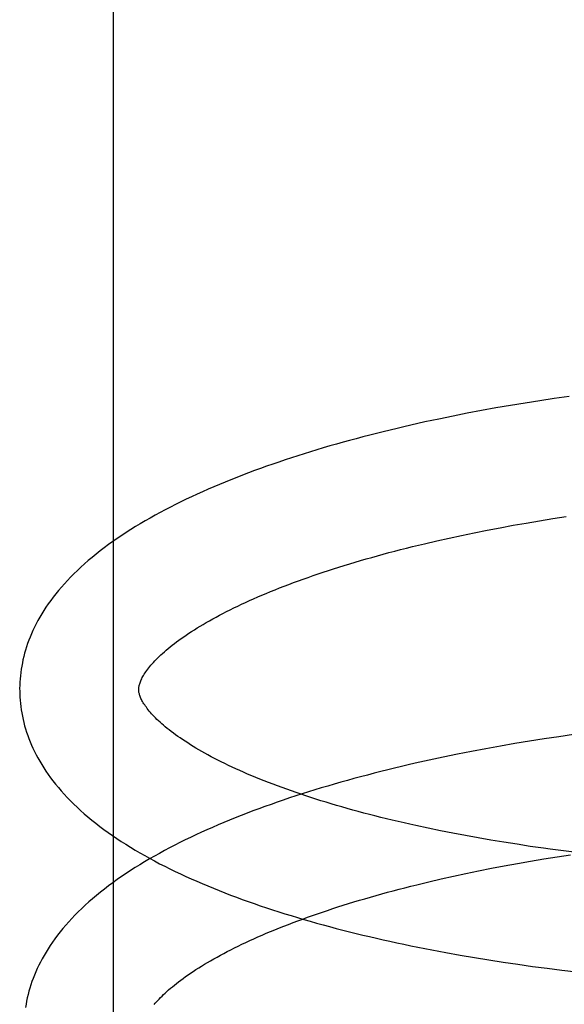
# Model space of a CAD drawing. Header units: inches. Extents: x 0 to 204, y 0 to 132.
# Tile 97 of 113: x 113.5338 to 113.6253, y 49.1979 to 49.3633. Entities that reach past the tile are written whole.
import ezdxf

# ---------------------------------------------------------------- set-up
doc = ezdxf.new("R2010")
doc.units = ezdxf.units.IN
doc.header["$LTSCALE"] = 11.243375
doc.header["$MEASUREMENT"] = 0
doc.linetypes.add('HIDDEN', pattern=[0.2, 0.1, -0.1])
doc.layers.add('DEFAULT_2', color=8, linetype='HIDDEN')

msp = doc.modelspace()

# ---------------------------------------------------------------- linework, layer by layer
at = {"layer": 'DEFAULT_2', "color": 8, "linetype": 'HIDDEN'}
for p, q in [((113.54952, 49.10209), (113.54952, 49.47709)), ((113.62605, 49.30004), (113.62358, 49.29968)), ((113.61622, 49.29852), (113.61378, 49.2981)), ((113.61866, 49.29893), (113.61622, 49.29852)), ((113.62112, 49.29931), (113.61866, 49.29893)), ((113.62358, 49.29968), (113.62112, 49.29931)), ((113.60656, 49.29673), (113.60418, 49.29624)), ((113.60895, 49.29721), (113.60656, 49.29673)), ((113.61136, 49.29766), (113.60895, 49.29721)), ((113.61378, 49.2981), (113.61136, 49.29766)), ((113.60182, 49.29574), (113.59947, 49.29521)), ((113.60418, 49.29624), (113.60182, 49.29574)), ((113.61665, 49.27839), (113.61885, 49.27877)), ((113.61885, 49.27877), (113.62108, 49.27915)), ((113.62108, 49.27915), (113.62331, 49.27951)), ((113.62331, 49.27951), (113.62556, 49.27985)), ((113.60801, 49.2767), (113.61014, 49.27714)), ((113.61014, 49.27714), (113.61229, 49.27757)), ((113.61229, 49.27757), (113.61446, 49.27798)), ((113.61446, 49.27798), (113.61665, 49.27839)), ((113.59975, 49.27481), (113.60178, 49.2753)), ((113.60178, 49.2753), (113.60383, 49.27578)), ((113.60383, 49.27578), (113.60591, 49.27625)), ((113.60591, 49.27625), (113.60801, 49.2767)), ((113.6194, 49.24214), (113.61695, 49.24173)), ((113.62185, 49.24252), (113.6194, 49.24214)), ((113.62431, 49.24289), (113.62185, 49.24252)), ((113.62678, 49.24325), (113.62431, 49.24289)), ((113.60969, 49.24042), (113.60729, 49.23994)), ((113.61209, 49.24087), (113.60969, 49.24042)), ((113.61452, 49.24131), (113.61209, 49.24087)), ((113.61695, 49.24173), (113.61452, 49.24131)), ((113.60255, 49.23895), (113.60021, 49.23842)), ((113.60491, 49.23945), (113.60255, 49.23895)), ((113.60729, 49.23994), (113.60491, 49.23945)), ((113.60443, 49.22708), (113.60237, 49.22751)), ((113.60652, 49.22667), (113.60443, 49.22708)), ((113.60863, 49.22627), (113.60652, 49.22667)), ((113.61077, 49.22588), (113.60863, 49.22627)), ((113.61293, 49.22551), (113.61077, 49.22588)), ((113.61511, 49.22515), (113.61293, 49.22551)), ((113.61731, 49.22481), (113.61511, 49.22515)), ((113.61952, 49.22447), (113.61731, 49.22481)), ((113.62175, 49.22416), (113.61952, 49.22447)), ((113.61958, 49.22198), (113.6218, 49.22236)), ((113.6218, 49.22236), (113.62404, 49.22271)), ((113.62404, 49.22271), (113.62628, 49.22306)), ((113.62738, 49.22343), (113.62512, 49.22371)), ((113.61086, 49.22035), (113.61301, 49.22078)), ((113.61301, 49.22078), (113.61518, 49.22119)), ((113.61518, 49.22119), (113.61737, 49.22159)), ((113.61737, 49.22159), (113.61958, 49.22198)), ((113.6025, 49.21851), (113.60455, 49.21899)), ((113.60455, 49.21899), (113.60663, 49.21946)), ((113.60663, 49.21946), (113.60873, 49.21991)), ((113.60873, 49.21991), (113.61086, 49.22035)), ((113.60048, 49.21802), (113.6025, 49.21851)), ((113.60298, 49.20707), (113.60536, 49.20663)), ((113.60536, 49.20663), (113.60775, 49.2062)), ((113.60775, 49.2062), (113.61015, 49.20579)), ((113.61015, 49.20579), (113.61257, 49.20539)), ((113.61257, 49.20539), (113.615, 49.20501)), ((113.615, 49.20501), (113.61745, 49.20466)), ((113.61745, 49.20466), (113.6199, 49.20431)), ((113.6199, 49.20431), (113.62237, 49.20399)), ((113.62237, 49.20399), (113.62484, 49.20368)), ((113.62484, 49.20368), (113.62731, 49.20339))]:
    msp.add_line(p, q, dxfattribs=at)
for points in [[(113.59947, 49.29521), (113.59831, 49.29494), (113.59715, 49.29467), (113.596, 49.29439), (113.59485, 49.29411), (113.5937, 49.29383), (113.59257, 49.29354), (113.59143, 49.29324), (113.59031, 49.29294), (113.58919, 49.29264), (113.58808, 49.29233), (113.58697, 49.29202), (113.58587, 49.29171), (113.58477, 49.29139), (113.58369, 49.29106), (113.58261, 49.29073), (113.58153, 49.2904), (113.58047, 49.29006), (113.57941, 49.28972), (113.57836, 49.28937), (113.57731, 49.28902), (113.57628, 49.28867), (113.57525, 49.28831), (113.57423, 49.28794), (113.57321, 49.28757), (113.57221, 49.2872), (113.57121, 49.28682), (113.57023, 49.28644), (113.56925, 49.28605), (113.56827, 49.28566), (113.56731, 49.28526), (113.56636, 49.28485), (113.56541, 49.28445), (113.56448, 49.28403), (113.56355, 49.28362), (113.56264, 49.28319), (113.56173, 49.28276), (113.56083, 49.28233), (113.55994, 49.28189), (113.55907, 49.28145), (113.5582, 49.281), (113.55734, 49.28054), (113.5565, 49.28008), (113.55566, 49.27961), (113.55484, 49.27914), (113.55402, 49.27866), (113.55322, 49.27817), (113.55243, 49.27768), (113.55165, 49.27719), (113.55089, 49.27668), (113.55014, 49.27618), (113.5494, 49.27566), (113.54868, 49.27514), (113.54797, 49.27462), (113.54727, 49.27409), (113.54659, 49.27355), (113.54593, 49.27301), (113.54528, 49.27246), (113.54465, 49.27192), (113.54404, 49.27136), (113.54344, 49.27081), (113.54287, 49.27025), (113.54231, 49.26969), (113.54177, 49.26913), (113.54126, 49.26856), (113.54076, 49.268), (113.54028, 49.26744), (113.53982, 49.26687), (113.53938, 49.26631), (113.53896, 49.26574), (113.53855, 49.26518), (113.53817, 49.26462), (113.53781, 49.26406), (113.53746, 49.2635), (113.53713, 49.26294), (113.53682, 49.26238), (113.53652, 49.26183), (113.53624, 49.26127), (113.53598, 49.26072), (113.53574, 49.26017), (113.53551, 49.25962), (113.53529, 49.25908), (113.53509, 49.25853), (113.53491, 49.25799), (113.53474, 49.25744), (113.53458, 49.2569), (113.53444, 49.25636), (113.53431, 49.25582), (113.5342, 49.25528), (113.5341, 49.25474), (113.53401, 49.2542), (113.53393, 49.25366), (113.53387, 49.25313), (113.53382, 49.25259), (113.53379, 49.25205), (113.53376, 49.25152), (113.53375, 49.25098), (113.53376, 49.25054)], [(113.55375, 49.25079), (113.55375, 49.2509), (113.55376, 49.25101), (113.55377, 49.25113), (113.55379, 49.25125), (113.55381, 49.25138), (113.55384, 49.25151), (113.55387, 49.25165), (113.55392, 49.25179), (113.55397, 49.25194), (113.55403, 49.2521), (113.55409, 49.25227), (113.55417, 49.25244), (113.55426, 49.25262), (113.55435, 49.25281), (113.55446, 49.253), (113.55457, 49.25319), (113.55469, 49.25339), (113.55482, 49.25359), (113.55496, 49.2538), (113.55511, 49.25401), (113.55527, 49.25422), (113.55544, 49.25444), (113.55562, 49.25467), (113.55581, 49.2549), (113.55602, 49.25513), (113.55623, 49.25537), (113.55646, 49.25561), (113.5567, 49.25586), (113.55695, 49.25611), (113.55721, 49.25636), (113.55748, 49.25662), (113.55777, 49.25688), (113.55806, 49.25715), (113.55837, 49.25742), (113.5587, 49.25769), (113.55903, 49.25796), (113.55938, 49.25824), (113.55974, 49.25852), (113.56012, 49.25881), (113.56051, 49.25909), (113.56091, 49.25938), (113.56132, 49.25967), (113.56175, 49.25996), (113.56219, 49.26026), (113.56264, 49.26055), (113.56311, 49.26085), (113.56359, 49.26115), (113.56408, 49.26145), (113.56459, 49.26175), (113.56511, 49.26205), (113.56564, 49.26236), (113.56619, 49.26266), (113.56675, 49.26297), (113.56732, 49.26328), (113.56791, 49.26358), (113.56851, 49.26389), (113.56912, 49.2642), (113.56974, 49.26451), (113.57038, 49.26481), (113.57103, 49.26512), (113.57169, 49.26543), (113.57236, 49.26574), (113.57305, 49.26604), (113.57375, 49.26635), (113.57446, 49.26665), (113.57518, 49.26696), (113.57592, 49.26726), (113.57667, 49.26756), (113.57742, 49.26786), (113.57819, 49.26816), (113.57898, 49.26846), (113.57977, 49.26876), (113.58058, 49.26906), (113.58139, 49.26935), (113.58222, 49.26964), (113.58305, 49.26994), (113.5839, 49.27023), (113.58476, 49.27051), (113.58563, 49.2708), (113.5865, 49.27108), (113.58739, 49.27136), (113.58829, 49.27164), (113.5892, 49.27192), (113.59011, 49.2722), (113.59104, 49.27247), (113.59197, 49.27274), (113.59292, 49.27301), (113.59387, 49.27327), (113.59483, 49.27354), (113.5958, 49.2738), (113.59678, 49.27406), (113.59776, 49.27431), (113.59875, 49.27456), (113.59975, 49.27481)], [(113.53376, 49.25054), (113.53377, 49.25009), (113.53379, 49.24955), (113.53383, 49.24901), (113.53388, 49.24848), (113.53394, 49.24794), (113.53401, 49.24741), (113.5341, 49.24687), (113.53421, 49.24633), (113.53432, 49.2458), (113.53445, 49.24526), (113.53459, 49.24472), (113.53475, 49.24418), (113.53492, 49.24364), (113.5351, 49.24311), (113.5353, 49.24256), (113.53552, 49.24202), (113.53574, 49.24148), (113.53599, 49.24094), (113.53625, 49.2404), (113.53652, 49.23985), (113.53682, 49.23931), (113.53713, 49.23876), (113.53745, 49.23821), (113.5378, 49.23766), (113.53816, 49.23711), (113.53854, 49.23656), (113.53894, 49.236), (113.53935, 49.23545), (113.53979, 49.2349), (113.54025, 49.23434), (113.54072, 49.23379), (113.54122, 49.23324), (113.54173, 49.23268), (113.54227, 49.23213), (113.54283, 49.23158), (113.5434, 49.23103), (113.54399, 49.23049), (113.5446, 49.22995), (113.54523, 49.22941), (113.54587, 49.22888), (113.54653, 49.22835), (113.54721, 49.22783), (113.5479, 49.22731), (113.54861, 49.2268), (113.54933, 49.2263), (113.55007, 49.2258), (113.55082, 49.2253), (113.55158, 49.22481), (113.55236, 49.22433), (113.55315, 49.22385), (113.55395, 49.22338), (113.55477, 49.22292), (113.55559, 49.22246), (113.55643, 49.22201), (113.55727, 49.22156), (113.55813, 49.22113), (113.559, 49.22069), (113.55988, 49.22026), (113.56077, 49.21984), (113.56167, 49.21943), (113.56257, 49.21902), (113.56349, 49.21861), (113.56442, 49.21821), (113.56536, 49.21782), (113.5663, 49.21743), (113.56726, 49.21704), (113.56822, 49.21667), (113.56919, 49.21629), (113.57017, 49.21592), (113.57116, 49.21556), (113.57216, 49.2152), (113.57317, 49.21485), (113.57418, 49.2145), (113.5752, 49.21416), (113.57623, 49.21382), (113.57727, 49.21349), (113.57831, 49.21316), (113.57937, 49.21283), (113.58043, 49.21251), (113.58149, 49.2122), (113.58257, 49.21189), (113.58365, 49.21158), (113.58474, 49.21128), (113.58583, 49.21099), (113.58694, 49.21069), (113.58804, 49.21041), (113.58916, 49.21012), (113.59028, 49.20984), (113.59141, 49.20957), (113.59254, 49.2093), (113.59368, 49.20904), (113.59482, 49.20877), (113.59597, 49.20852), (113.59713, 49.20827), (113.59829, 49.20802), (113.59946, 49.20778), (113.60063, 49.20754), (113.60298, 49.20707)], [(113.60237, 49.22751), (113.60033, 49.22795), (113.59933, 49.22817), (113.59833, 49.2284), (113.59734, 49.22863), (113.59635, 49.22886), (113.59538, 49.2291), (113.59441, 49.22934), (113.59345, 49.22958), (113.59251, 49.22982), (113.59156, 49.23007), (113.59063, 49.23032), (113.58971, 49.23057), (113.5888, 49.23083), (113.58789, 49.23108), (113.587, 49.23134), (113.58611, 49.2316), (113.58524, 49.23187), (113.58437, 49.23213), (113.58352, 49.2324), (113.58268, 49.23267), (113.58184, 49.23294), (113.58102, 49.23322), (113.58021, 49.23349), (113.57941, 49.23377), (113.57862, 49.23405), (113.57784, 49.23433), (113.57708, 49.23461), (113.57632, 49.23489), (113.57558, 49.23518), (113.57485, 49.23546), (113.57413, 49.23575), (113.57343, 49.23604), (113.57273, 49.23633), (113.57205, 49.23662), (113.57138, 49.23691), (113.57072, 49.2372), (113.57008, 49.23749), (113.56945, 49.23778), (113.56883, 49.23807), (113.56822, 49.23836), (113.56763, 49.23866), (113.56705, 49.23895), (113.56648, 49.23924), (113.56593, 49.23953), (113.56539, 49.23982), (113.56486, 49.24011), (113.56435, 49.2404), (113.56385, 49.24069), (113.56336, 49.24097), (113.56289, 49.24126), (113.56243, 49.24154), (113.56198, 49.24183), (113.56155, 49.24211), (113.56112, 49.24239), (113.56072, 49.24267), (113.56032, 49.24294), (113.55994, 49.24322), (113.55957, 49.24349), (113.55921, 49.24376), (113.55887, 49.24402), (113.55854, 49.24429), (113.55822, 49.24455), (113.55792, 49.2448), (113.55763, 49.24506), (113.55735, 49.24531), (113.55708, 49.24556), (113.55682, 49.2458), (113.55658, 49.24604), (113.55635, 49.24628), (113.55613, 49.24651), (113.55592, 49.24674), (113.55572, 49.24696), (113.55553, 49.24718), (113.55536, 49.2474), (113.55519, 49.24761), (113.55504, 49.24782), (113.55489, 49.24802), (113.55476, 49.24822), (113.55463, 49.24841), (113.55451, 49.2486), (113.5544, 49.24879), (113.5543, 49.24897), (113.55421, 49.24915), (113.55413, 49.24932), (113.55406, 49.24949), (113.554, 49.24964), (113.55394, 49.2498), (113.55389, 49.24994), (113.55386, 49.25008), (113.55382, 49.25021), (113.5538, 49.25033), (113.55378, 49.25045), (113.55377, 49.25057), (113.55376, 49.25069), (113.55375, 49.25079)], [(113.60021, 49.23842), (113.59904, 49.23816), (113.59788, 49.23788), (113.59673, 49.23761), (113.59558, 49.23732), (113.59444, 49.23704), (113.5933, 49.23675), (113.59217, 49.23645), (113.59104, 49.23616), (113.58992, 49.23585), (113.58881, 49.23555), (113.5877, 49.23523), (113.5866, 49.23492), (113.58551, 49.2346), (113.58442, 49.23427), (113.58334, 49.23395), (113.58226, 49.23361), (113.5812, 49.23327), (113.58014, 49.23293), (113.57909, 49.23259), (113.57804, 49.23224), (113.57701, 49.23188), (113.57598, 49.23152), (113.57496, 49.23116), (113.57395, 49.23079), (113.57294, 49.23041), (113.57195, 49.23003), (113.57096, 49.22965), (113.56998, 49.22926), (113.56901, 49.22887), (113.56804, 49.22847), (113.56709, 49.22807), (113.56615, 49.22766), (113.56521, 49.22725), (113.56428, 49.22683), (113.56337, 49.22641), (113.56246, 49.22598), (113.56156, 49.22554), (113.56067, 49.22511), (113.5598, 49.22466), (113.55893, 49.22421), (113.55807, 49.22375), (113.55723, 49.22329), (113.55639, 49.22283), (113.55557, 49.22235), (113.55475, 49.22187), (113.55395, 49.22139), (113.55316, 49.2209), (113.55239, 49.2204), (113.55162, 49.2199), (113.55087, 49.21939), (113.55013, 49.21888), (113.54941, 49.21836), (113.5487, 49.21783), (113.548, 49.2173), (113.54732, 49.21677), (113.54666, 49.21623), (113.54601, 49.21568), (113.54538, 49.21513), (113.54477, 49.21458), (113.54417, 49.21403), (113.5436, 49.21347), (113.54304, 49.21291), (113.54251, 49.21235), (113.54199, 49.21179), (113.54149, 49.21122), (113.54101, 49.21066), (113.54055, 49.21009), (113.5401, 49.20953), (113.53968, 49.20896), (113.53928, 49.2084), (113.53889, 49.20783), (113.53853, 49.20727), (113.53818, 49.20671), (113.53785, 49.20615), (113.53754, 49.2056), (113.53725, 49.20504), (113.53697, 49.20449), (113.53671, 49.20394), (113.53646, 49.20339), (113.53623, 49.20284), (113.53602, 49.20229), (113.53582, 49.20175), (113.53563, 49.2012), (113.53546, 49.20066), (113.5353, 49.20012), (113.53516, 49.19957), (113.53503, 49.19903), (113.53492, 49.19849), (113.53482, 49.19795), (113.53473, 49.19742)], [(113.62512, 49.22371), (113.62287, 49.224), (113.62175, 49.22416)], [(113.55634, 49.19788), (113.55653, 49.19811), (113.55674, 49.19834), (113.55695, 49.19858), (113.55718, 49.19882), (113.55742, 49.19907), (113.55767, 49.19932), (113.55793, 49.19957), (113.5582, 49.19983), (113.55849, 49.20009), (113.55878, 49.20036), (113.55909, 49.20063), (113.55942, 49.2009), (113.55975, 49.20117), (113.5601, 49.20145), (113.56046, 49.20173), (113.56084, 49.20201), (113.56123, 49.2023), (113.56163, 49.20259), (113.56204, 49.20288), (113.56247, 49.20317), (113.56291, 49.20347), (113.56336, 49.20376), (113.56383, 49.20406), (113.56431, 49.20436), (113.5648, 49.20466), (113.56531, 49.20496), (113.56583, 49.20526), (113.56636, 49.20557), (113.56691, 49.20587), (113.56747, 49.20618), (113.56804, 49.20649), (113.56863, 49.20679), (113.56923, 49.2071), (113.56984, 49.20741), (113.57046, 49.20772), (113.5711, 49.20802), (113.57175, 49.20833), (113.57241, 49.20864), (113.57308, 49.20894), (113.57377, 49.20925), (113.57447, 49.20956), (113.57518, 49.20986), (113.5759, 49.21016), (113.57664, 49.21047), (113.57739, 49.21077), (113.57815, 49.21107), (113.57892, 49.21137), (113.5797, 49.21167), (113.58049, 49.21197), (113.5813, 49.21226), (113.58211, 49.21256), (113.58294, 49.21285), (113.58377, 49.21314), (113.58462, 49.21343), (113.58548, 49.21372), (113.58635, 49.21401), (113.58723, 49.21429), (113.58811, 49.21457), (113.58901, 49.21485), (113.58992, 49.21513), (113.59084, 49.21541), (113.59176, 49.21568), (113.5927, 49.21595), (113.59364, 49.21622), (113.59459, 49.21648), (113.59555, 49.21675), (113.59652, 49.21701), (113.5975, 49.21726), (113.59848, 49.21752), (113.59948, 49.21777), (113.60048, 49.21802)]]:
    msp.add_lwpolyline(points, dxfattribs=at)

doc.saveas('drawing.dxf')
